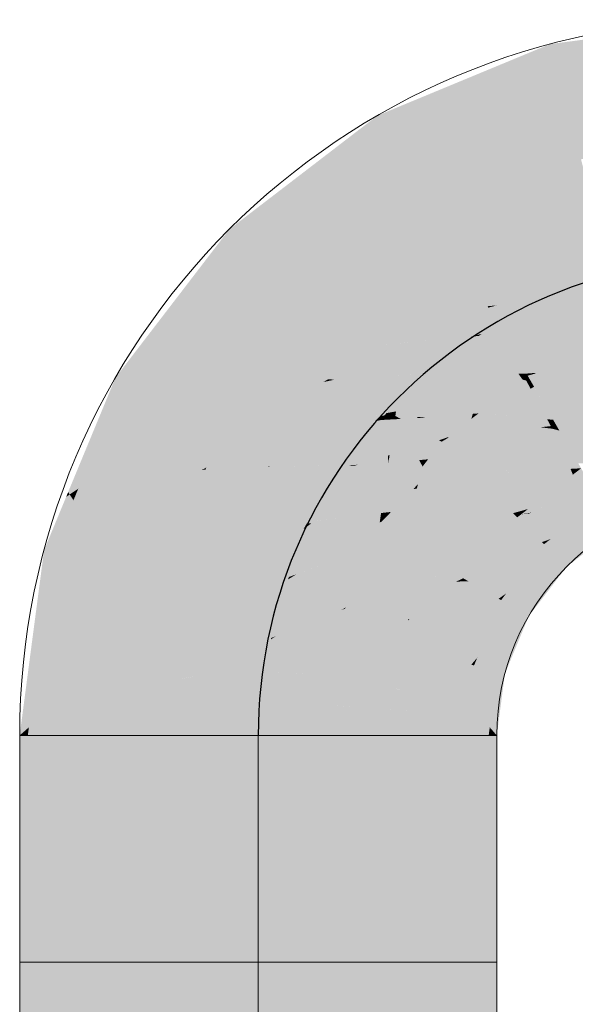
# Model space of a CAD drawing. Extents: x -299 to 601, y -39 to 381.
# Tile 70 of 252: x -201.18 to -198.85, y 153.55 to 157.68. Entities that reach past the tile are written whole.
import ezdxf
from ezdxf.lldxf.tags import DXFTag

# ---------------------------------------------------------------- set-up
doc = ezdxf.new("R2010")
doc.units = 0
doc.layers.get('0').update_dxf_attribs({"lineweight": 35})
doc.layers.add('L_Zuluft', color=6, linetype='Continuous', lineweight=5, true_color=0xff00ff)
doc.layers.add('L_Zuluft-Shading', color=6, linetype='Continuous', lineweight=5, true_color=0xff00ff)
tags = doc.linetypes.add('STRICHPUNKT2', pattern=[12.7, 6.35, -3.175, 0, -3.175]).pattern_tags.tags
tags[10:11] = [DXFTag(74, 4), DXFTag(75, 0), DXFTag(340, '0'), DXFTag(46, 0.0), DXFTag(50, 0.0), DXFTag(44, 0.0), DXFTag(45, 0.0)]
tags[8:9] = [DXFTag(74, 4), DXFTag(75, 0), DXFTag(340, '0'), DXFTag(46, 0.0), DXFTag(50, 0.0), DXFTag(44, 0.0), DXFTag(45, 0.0)]
tags[6:7] = [DXFTag(74, 4), DXFTag(75, 0), DXFTag(340, '0'), DXFTag(46, 0.0), DXFTag(50, 0.0), DXFTag(44, 0.0), DXFTag(45, 0.0)]
tags[4:5] = [DXFTag(74, 4), DXFTag(75, 0), DXFTag(340, '0'), DXFTag(46, 0.0), DXFTag(50, 0.0), DXFTag(44, 0.0), DXFTag(45, 0.0)]

# ---------------------------------------------------------------- blocks, each defined once
blk = doc.blocks.new('Shading-A06HSX9KNL', base_point=(-200.9662, 155.6857))
at = {"layer": 'L_Zuluft-Shading', "color": 214, "true_color": 0x900090}
for points in [[(-198.3278, 157.6557), (-198.9523, 157.5735), (-198.1759, 157.6416), (-198.9435, 157.5405)], [(-199.6759, 157.2738), (-199.6588, 157.2442), (-198.9523, 157.5735), (-198.9435, 157.5405)], [(-200.2972, 156.797), (-200.2731, 156.7729), (-199.6759, 157.2738), (-199.6588, 157.2442)], [(-200.7739, 156.1757), (-200.7444, 156.1586), (-200.2972, 156.797), (-200.2731, 156.7729)], [(-200.7444, 156.1586), (-200.7739, 156.1757), (-200.9662, 155.6857), (-200.9727, 155.6957)], [(-200.7444, 156.1586), (-200.9662, 155.6857), (-200.9304, 155.7098)], [(-200.9503, 155.6616), (-200.9662, 155.6857), (-201.0736, 155.4521), (-200.981, 155.6757)], [(-200.9662, 155.6857), (-200.9727, 155.6957), (-200.981, 155.6757)], [(-200.9662, 155.6857), (-200.9503, 155.6616), (-200.9304, 155.7098)], [(-200.9503, 155.6616), (-201.0736, 155.4521), (-201.0407, 155.4433)], [(-198.9071, 155.4069), (-198.883, 155.3828), (-198.6929, 155.5712), (-198.6759, 155.5417)], [(-201.0407, 155.4433), (-201.0736, 155.4521), (-201.0556, 155.3306), (-201.0948, 155.2914)], [(-199.0714, 155.1927), (-199.0419, 155.1757), (-198.9071, 155.4069), (-198.883, 155.3828)], [(-201.0948, 155.2914), (-201.1759, 154.6757), (-201.0556, 155.3306), (-201.1373, 154.7098)], [(-199.1747, 154.9433), (-199.1418, 154.9345), (-199.0714, 155.1927), (-199.0419, 155.1757)], [(-199.1747, 154.9433), (-199.2054, 154.7098), (-199.1418, 154.9345), (-199.1759, 154.6757)], [(-201.1759, 154.6757), (-201.1418, 154.6757), (-201.1373, 154.7098)], [(-199.2037, 154.7078), (-199.2054, 154.7098), (-199.2099, 154.6757)], [(-199.1759, 154.6757), (-199.2037, 154.7078), (-199.2099, 154.6757)]]:
    blk.add_solid(points, dxfattribs=at)
at = {"layer": 'L_Zuluft-Shading', "color": 214, "true_color": 0xaf00af}
for points in [[(-198.9435, 157.5405), (-198.9176, 157.4441), (-198.1759, 157.6416), (-198.1759, 157.5417)], [(-199.6588, 157.2442), (-199.6089, 157.1577), (-198.9435, 157.5405), (-198.9176, 157.4441)], [(-200.2731, 156.7729), (-200.2024, 156.7023), (-199.6588, 157.2442), (-199.6089, 157.1577)], [(-200.7444, 156.1586), (-200.6579, 156.1087), (-200.2731, 156.7729), (-200.2024, 156.7023)], [(-200.7818, 155.8097), (-200.6579, 156.1087), (-200.9304, 155.7098), (-200.7444, 156.1586)], [(-200.81, 155.7415), (-200.7818, 155.8097), (-200.9304, 155.7098)], [(-200.9304, 155.7098), (-200.9503, 155.6616), (-200.81, 155.7415), (-200.8562, 155.6299)], [(-200.9503, 155.6616), (-201.0407, 155.4433), (-200.8562, 155.6299), (-200.9442, 155.4175)], [(-198.6929, 155.5712), (-198.7792, 155.6299), (-198.95, 155.4988)], [(-198.6929, 155.5712), (-198.95, 155.4988), (-198.9071, 155.4069), (-198.9777, 155.4775)], [(-198.9777, 155.4775), (-199.1366, 155.2704), (-198.9071, 155.4069)], [(-200.9442, 155.4175), (-201.0407, 155.4433), (-200.9496, 155.3763), (-201.0556, 155.3306)], [(-199.1366, 155.2704), (-199.1579, 155.2427), (-198.9071, 155.4069), (-199.0714, 155.1927)], [(-201.0556, 155.3306), (-201.1373, 154.7098), (-200.9496, 155.3763), (-201.0332, 154.7415)], [(-199.1579, 155.2427), (-199.2578, 155.0015), (-199.0714, 155.1927)], [(-199.0714, 155.1927), (-199.1864, 155.0748), (-199.1747, 154.9433), (-199.2712, 154.9692)], [(-199.1864, 155.0748), (-199.2578, 155.0015), (-199.2712, 154.9692)], [(-199.1747, 154.9433), (-199.2712, 154.9692), (-199.2899, 154.7378), (-199.3012, 154.7415)], [(-199.1747, 154.9433), (-199.2899, 154.7378), (-199.2054, 154.7098)], [(-201.1373, 154.7098), (-201.1418, 154.6757), (-201.0332, 154.7415), (-201.0419, 154.6757)], [(-199.2919, 154.7384), (-199.3012, 154.7415), (-199.3098, 154.6757)], [(-199.2054, 154.7098), (-199.2919, 154.7384), (-199.2099, 154.6757), (-199.3098, 154.6757)]]:
    blk.add_solid(points, dxfattribs=at)
at = {"layer": 'L_Zuluft-Shading', "color": 212, "true_color": 0xcc00cc}
for points in [[(-198.9176, 157.4441), (-198.8765, 157.2905), (-198.1759, 157.5417), (-198.1759, 157.3828)], [(-199.6089, 157.1577), (-199.5294, 157.0201), (-198.9176, 157.4441), (-198.8765, 157.2905)], [(-200.2024, 156.7023), (-200.0901, 156.5899), (-199.6089, 157.1577), (-199.5294, 157.0201)], [(-200.6579, 156.1087), (-200.5203, 156.0292), (-200.2024, 156.7023), (-200.0901, 156.5899)], [(-200.7818, 155.8097), (-200.5454, 155.9686), (-200.6579, 156.1087), (-200.5203, 156.0292)], [(-200.7818, 155.8097), (-200.5757, 155.8954), (-200.5454, 155.9686)], [(-200.6282, 155.7688), (-200.5757, 155.8954), (-200.81, 155.7415), (-200.7818, 155.8097)], [(-198.8032, 155.7622), (-198.8223, 155.7954), (-198.8569, 155.7688)], [(-200.81, 155.7415), (-200.8562, 155.6299), (-200.6282, 155.7688), (-200.697, 155.6026)], [(-198.7488, 155.6681), (-198.8032, 155.7622), (-198.998, 155.6605), (-198.8569, 155.7688)], [(-200.697, 155.6026), (-200.8562, 155.6299), (-200.8742, 155.3987), (-200.9442, 155.4175)], [(-198.7792, 155.6299), (-199.0735, 155.6026), (-198.9862, 155.486), (-199.0901, 155.5899)], [(-198.9518, 155.6349), (-199.0446, 155.6248), (-199.0276, 155.6103), (-199.0735, 155.6026)], [(-198.998, 155.6605), (-199.0446, 155.6248), (-198.7488, 155.6681), (-198.7428, 155.6577)], [(-198.7792, 155.6299), (-198.7428, 155.6577), (-199.0422, 155.6055), (-199.0276, 155.6103)], [(-198.7428, 155.6577), (-198.9518, 155.6349), (-199.0276, 155.6103)], [(-198.7792, 155.6299), (-198.9862, 155.486), (-198.95, 155.4988)], [(-200.697, 155.6026), (-200.8742, 155.3987), (-200.7696, 155.4273)], [(-199.0901, 155.5899), (-199.2249, 155.4142), (-198.9862, 155.486)], [(-199.0276, 155.6103), (-199.0735, 155.6026), (-199.0422, 155.6055)], [(-199.1683, 155.2487), (-198.9777, 155.4775), (-199.2955, 155.3221), (-199.2606, 155.3676)], [(-198.9777, 155.4775), (-199.2249, 155.4142), (-199.2606, 155.3676)], [(-199.2249, 155.4142), (-198.9777, 155.4775), (-198.9862, 155.486)], [(-198.9777, 155.4775), (-199.1683, 155.2487), (-199.1366, 155.2704)], [(-198.9862, 155.486), (-198.9777, 155.4775), (-198.95, 155.4988)], [(-200.8742, 155.3987), (-200.7907, 155.3763), (-200.7696, 155.4273)], [(-200.7907, 155.3763), (-200.8742, 155.3987), (-201.0332, 154.7415), (-200.9496, 155.3763)], [(-200.8742, 155.3987), (-200.9442, 155.4175), (-200.9496, 155.3763)], [(-201.0194, 154.7438), (-200.7907, 155.3763), (-201.0332, 154.7415)], [(-201.0194, 154.7438), (-200.9723, 154.7675), (-200.7907, 155.3763), (-200.8568, 154.8741)], [(-199.196, 155.2647), (-199.2955, 155.3221), (-199.2631, 155.19), (-199.3803, 155.1175)], [(-199.1683, 155.2487), (-199.196, 155.2647), (-199.2631, 155.19)], [(-199.1683, 155.2487), (-199.1579, 155.2427), (-199.1366, 155.2704)], [(-199.4247, 155.0103), (-199.2828, 154.9723), (-199.3274, 155.1185), (-199.1579, 155.2427)], [(-199.3274, 155.1185), (-199.1579, 155.2427), (-199.275, 155.1768)], [(-199.1579, 155.2427), (-199.2828, 154.9723), (-199.2578, 155.0015)], [(-199.1683, 155.2487), (-199.2631, 155.19), (-199.1579, 155.2427), (-199.275, 155.1768)], [(-199.4027, 155.0633), (-199.3274, 155.1185), (-199.3803, 155.1175), (-199.275, 155.1768)], [(-199.2631, 155.19), (-199.3803, 155.1175), (-199.275, 155.1768)], [(-199.4247, 155.0103), (-199.3274, 155.1185), (-199.4027, 155.0633)], [(-199.2828, 154.9723), (-199.4247, 155.0103), (-199.4329, 154.8127), (-199.4494, 154.8223)], [(-199.3144, 154.7438), (-199.2712, 154.9692), (-199.4329, 154.8127), (-199.2828, 154.9723)], [(-199.2712, 154.9692), (-199.3144, 154.7438), (-199.3012, 154.7415)], [(-199.2828, 154.9723), (-199.2712, 154.9692), (-199.2578, 155.0015)], [(-200.9723, 154.7675), (-200.8637, 154.8223), (-200.8568, 154.8741)], [(-200.8707, 154.7688), (-200.8637, 154.8223), (-201.0194, 154.7438)], [(-199.4494, 154.8223), (-199.4565, 154.7688), (-199.3144, 154.7438)], [(-201.0332, 154.7415), (-201.0419, 154.6757), (-200.8707, 154.7688), (-200.883, 154.6757)], [(-199.4399, 154.7659), (-199.4565, 154.7688), (-199.4688, 154.6757)], [(-199.3012, 154.7415), (-199.4399, 154.7659), (-199.3098, 154.6757), (-199.4688, 154.6757)]]:
    blk.add_solid(points, dxfattribs=at)
at = {"layer": 'L_Zuluft-Shading', "color": 212, "true_color": 0xe400e4}
for points in [[(-198.8765, 157.2905), (-198.8229, 157.0905), (-198.1759, 157.3828), (-198.1759, 157.1757)], [(-199.5294, 157.0201), (-199.4259, 156.8407), (-198.8765, 157.2905), (-198.8229, 157.0905)], [(-200.0901, 156.5899), (-199.9436, 156.4435), (-199.5294, 157.0201), (-199.4259, 156.8407)], [(-200.2563, 156.1226), (-200.0901, 156.5899), (-200.4853, 156.009), (-200.5203, 156.0292)], [(-200.1491, 156.1757), (-199.9436, 156.4435), (-200.2563, 156.1226), (-200.0901, 156.5899)], [(-200.2144, 156.0905), (-200.1491, 156.1757), (-200.2751, 156.0695), (-200.2563, 156.1226)], [(-200.472, 156.0014), (-200.2751, 156.0695), (-200.4853, 156.009), (-200.2563, 156.1226)], [(-200.2751, 156.0695), (-200.3136, 155.9613), (-200.2144, 156.0905)], [(-198.5775, 155.9387), (-198.5694, 156.0518), (-198.8655, 155.9997), (-198.6463, 156.0905)], [(-200.3136, 155.9613), (-200.2751, 156.0695), (-200.3786, 155.9474), (-200.472, 156.0014)], [(-200.5757, 155.8954), (-200.3786, 155.9474), (-200.5454, 155.9686), (-200.472, 156.0014)], [(-200.5454, 155.9686), (-200.4853, 156.009), (-200.5203, 156.0292)], [(-200.5454, 155.9686), (-200.472, 156.0014), (-200.4853, 156.009)], [(-198.9259, 155.9747), (-198.5807, 155.8954), (-198.8655, 155.9997), (-198.5775, 155.9387)], [(-200.3786, 155.9474), (-200.3409, 155.9257), (-200.3136, 155.9613)], [(-198.9434, 155.9613), (-199.1023, 155.8393), (-198.9323, 155.9584), (-198.9836, 155.8292)], [(-198.8774, 155.8201), (-198.9323, 155.9584), (-198.9836, 155.8292)], [(-198.9323, 155.9584), (-198.9259, 155.9747), (-198.9434, 155.9613)], [(-198.9136, 155.9535), (-198.9259, 155.9747), (-198.9323, 155.9584)], [(-198.9323, 155.9584), (-198.8774, 155.8201), (-198.9136, 155.9535), (-198.8345, 155.8165)], [(-198.5807, 155.8954), (-198.9259, 155.9747), (-198.9136, 155.9535)], [(-200.5757, 155.8954), (-200.3409, 155.9257), (-200.3786, 155.9474)], [(-200.5757, 155.8954), (-200.4032, 155.7932), (-200.3409, 155.9257), (-200.3936, 155.7986)], [(-198.5807, 155.8954), (-198.9136, 155.9535), (-198.7693, 155.8173), (-198.8345, 155.8165)], [(-200.6282, 155.7688), (-200.412, 155.7884), (-200.5757, 155.8954), (-200.4032, 155.7932)], [(-198.995, 155.8302), (-199.1023, 155.8393), (-199.1092, 155.7858), (-199.167, 155.7897)], [(-200.412, 155.7884), (-200.3972, 155.7897), (-200.4032, 155.7932)], [(-200.4032, 155.7932), (-200.3972, 155.7897), (-200.3936, 155.7986)], [(-199.0622, 155.7826), (-198.9836, 155.8292), (-199.1092, 155.7858), (-198.995, 155.8302)], [(-198.9836, 155.8292), (-199.0622, 155.7826), (-199.0008, 155.7859)], [(-199.0008, 155.7859), (-199.0036, 155.7787), (-198.8666, 155.793), (-198.8569, 155.7688)], [(-198.9836, 155.8292), (-199.0008, 155.7859), (-198.8774, 155.8201), (-198.8666, 155.793)], [(-198.8345, 155.8165), (-198.8774, 155.8201), (-198.8223, 155.7954), (-198.8666, 155.793)], [(-198.8666, 155.793), (-198.8569, 155.7688), (-198.8223, 155.7954)], [(-200.3972, 155.7897), (-200.6282, 155.7688), (-200.6244, 155.5955), (-200.697, 155.6026)], [(-200.3972, 155.7897), (-200.6244, 155.5955), (-200.4502, 155.6618)], [(-199.0622, 155.7826), (-199.1261, 155.7792), (-199.0036, 155.7787), (-199.2365, 155.7363)], [(-199.1261, 155.7792), (-199.1847, 155.7761), (-199.2365, 155.7363)], [(-199.2365, 155.7363), (-199.1318, 155.6504), (-199.0036, 155.7787), (-199.0522, 155.6564)], [(-199.167, 155.7897), (-199.1847, 155.7761), (-199.0622, 155.7826)], [(-199.0622, 155.7826), (-199.0036, 155.7787), (-199.0008, 155.7859)], [(-198.8569, 155.7688), (-199.0036, 155.7787), (-198.998, 155.6605), (-199.0522, 155.6564)], [(-199.1492, 155.6491), (-199.2365, 155.7363), (-199.3102, 155.6404)], [(-199.1318, 155.6504), (-199.2365, 155.7363), (-199.1492, 155.6491)], [(-200.6244, 155.5955), (-200.4834, 155.5817), (-200.4502, 155.6618)], [(-199.3552, 155.5817), (-199.1492, 155.6491), (-199.3102, 155.6404)], [(-199.3552, 155.5817), (-199.1717, 155.5956), (-199.1492, 155.6491), (-199.1073, 155.6071)], [(-199.1492, 155.6491), (-199.1073, 155.6071), (-199.1318, 155.6504), (-199.0863, 155.6131)], [(-199.0522, 155.6564), (-199.1318, 155.6504), (-199.0672, 155.6184), (-199.0863, 155.6131)], [(-198.998, 155.6605), (-199.0522, 155.6564), (-199.0446, 155.6248), (-199.0672, 155.6184)], [(-200.4834, 155.5817), (-200.697, 155.6026), (-200.5254, 155.4804), (-200.7696, 155.4273)], [(-199.3719, 155.5599), (-199.3707, 155.4985), (-199.2277, 155.5856), (-199.0901, 155.5899)], [(-199.3707, 155.4985), (-199.368, 155.364), (-199.0901, 155.5899)], [(-199.0901, 155.5899), (-199.368, 155.364), (-199.2249, 155.4142)], [(-199.1717, 155.5956), (-199.3552, 155.5817), (-199.2277, 155.5856)], [(-199.1012, 155.601), (-199.1717, 155.5956), (-199.0901, 155.5899), (-199.2277, 155.5856)], [(-199.1717, 155.5956), (-199.1012, 155.601), (-199.1073, 155.6071)], [(-199.1073, 155.6071), (-199.1012, 155.601), (-199.0863, 155.6131), (-199.0735, 155.6026)], [(-199.1012, 155.601), (-199.0901, 155.5899), (-199.0735, 155.6026)], [(-199.0863, 155.6131), (-199.0735, 155.6026), (-199.0672, 155.6184)], [(-199.0672, 155.6184), (-199.0735, 155.6026), (-199.0446, 155.6248)], [(-199.3707, 155.4985), (-199.3719, 155.5599), (-199.4351, 155.4775)], [(-199.2277, 155.5856), (-199.3552, 155.5817), (-199.3719, 155.5599)], [(-200.7696, 155.4273), (-200.7907, 155.3763), (-200.5254, 155.4804), (-200.5907, 155.3227)], [(-199.4749, 155.4257), (-199.368, 155.364), (-199.3793, 155.4957), (-199.3707, 155.4985)], [(-199.4351, 155.4775), (-199.4749, 155.4257), (-199.3793, 155.4957)], [(-199.4749, 155.4257), (-199.5212, 155.3139), (-199.368, 155.364)], [(-199.2249, 155.4142), (-199.368, 155.364), (-199.2606, 155.3676), (-199.3167, 155.3343)], [(-200.6279, 155.0396), (-200.5907, 155.3227), (-200.8568, 154.8741), (-200.7907, 155.3763)], [(-199.3893, 155.357), (-199.5212, 155.3139), (-199.421, 155.3176)], [(-199.3167, 155.3343), (-199.368, 155.364), (-199.421, 155.3176), (-199.3893, 155.357)], [(-199.3167, 155.3343), (-199.2955, 155.3221), (-199.2606, 155.3676)], [(-199.56, 155.2202), (-199.4625, 155.2659), (-199.5212, 155.3139), (-199.421, 155.3176)], [(-199.3466, 155.3203), (-199.5439, 155.1645), (-199.2955, 155.3221), (-199.543, 155.1612)], [(-199.5439, 155.1645), (-199.3466, 155.3203), (-199.4625, 155.2659)], [(-199.543, 155.1612), (-199.5055, 155.032), (-199.2955, 155.3221)], [(-199.2955, 155.3221), (-199.5055, 155.032), (-199.3803, 155.1175)], [(-199.4625, 155.2659), (-199.3466, 155.3203), (-199.421, 155.3176)], [(-199.3167, 155.3343), (-199.421, 155.3176), (-199.3466, 155.3203)], [(-199.3466, 155.3203), (-199.2955, 155.3221), (-199.3167, 155.3343)], [(-199.56, 155.2202), (-199.5439, 155.1645), (-199.4625, 155.2659)], [(-199.6247, 155.0639), (-199.5439, 155.1645), (-199.56, 155.2202)], [(-199.5506, 155.1563), (-199.6247, 155.0639), (-199.543, 155.1612), (-199.5055, 155.032)], [(-199.5439, 155.1645), (-199.5506, 155.1563), (-199.543, 155.1612)], [(-199.3803, 155.1175), (-199.5055, 155.032), (-199.4027, 155.0633), (-199.4483, 155.0166)], [(-199.5055, 155.032), (-199.6247, 155.0639), (-199.6405, 154.944)], [(-199.4483, 155.0166), (-199.4247, 155.0103), (-199.4027, 155.0633)], [(-200.6479, 154.8881), (-200.6279, 155.0396), (-200.8637, 154.8223), (-200.8568, 154.8741)], [(-199.6405, 154.944), (-199.5801, 154.9055), (-199.5055, 155.032), (-199.4483, 155.0166)], [(-199.5801, 154.9055), (-199.4494, 154.8223), (-199.4483, 155.0166), (-199.4247, 155.0103)], [(-199.6479, 154.8881), (-199.614, 154.8769), (-199.6405, 154.944), (-199.5801, 154.9055)], [(-200.8637, 154.8223), (-200.8707, 154.7688), (-200.6479, 154.8881), (-200.6608, 154.7897)], [(-199.6479, 154.8881), (-199.6608, 154.7897), (-199.4494, 154.8223), (-199.4565, 154.7688)], [(-199.614, 154.8769), (-199.4494, 154.8223), (-199.5801, 154.9055)], [(-200.8707, 154.7688), (-200.883, 154.6757), (-200.6608, 154.7897), (-200.6759, 154.6757)], [(-199.6437, 154.7879), (-199.6608, 154.7897), (-199.6759, 154.6757)], [(-199.4565, 154.7688), (-199.6437, 154.7879), (-199.4688, 154.6757), (-199.6759, 154.6757)]]:
    blk.add_solid(points, dxfattribs=at)
at = {"layer": 'L_Zuluft-Shading', "color": 6, "true_color": 0xf500f5}
for points in [[(-199.4259, 156.8407), (-199.3053, 156.6319), (-198.8229, 157.0905), (-198.7605, 156.8575)], [(-199.6866, 156.3824), (-199.4259, 156.8407), (-199.8327, 156.3325), (-199.9436, 156.4435)], [(-199.3053, 156.6319), (-199.4259, 156.8407), (-199.5855, 156.4169), (-199.6866, 156.3824)], [(-200.1491, 156.1757), (-199.8327, 156.3325), (-199.9436, 156.4435)], [(-199.6866, 156.3824), (-199.7301, 156.3059), (-199.5855, 156.4169)], [(-199.7301, 156.3059), (-199.6866, 156.3824), (-199.7918, 156.2916), (-199.8327, 156.3325)], [(-200.1491, 156.1757), (-199.7918, 156.2916), (-199.8327, 156.3325)], [(-200.1491, 156.1757), (-199.7731, 156.2729), (-199.7918, 156.2916)], [(-199.7918, 156.2916), (-199.7731, 156.2729), (-199.7301, 156.3059)], [(-198.6429, 156.1367), (-198.634, 156.2567), (-199.0193, 156.1948), (-198.7512, 156.3059)], [(-200.1491, 156.1757), (-199.8836, 156.168), (-199.7731, 156.2729), (-199.8297, 156.1991)], [(-199.8542, 156.1672), (-200.2144, 156.0905), (-200.1453, 155.9822), (-200.3136, 155.9613)], [(-200.2144, 156.0905), (-199.903, 156.1568), (-200.1491, 156.1757), (-199.8836, 156.168)], [(-199.8542, 156.1672), (-200.1453, 155.9822), (-199.9244, 156.0757)], [(-199.903, 156.1568), (-199.8542, 156.1672), (-199.8836, 156.168)], [(-199.8836, 156.168), (-199.8542, 156.1672), (-199.8297, 156.1991)], [(-199.0527, 156.1632), (-199.0678, 156.1672), (-199.2133, 156.0221), (-199.2526, 156.0254)], [(-199.0527, 156.1632), (-199.0464, 156.1836), (-199.0678, 156.1672)], [(-199.0315, 156.1577), (-199.0464, 156.1836), (-199.0527, 156.1632)], [(-199.0193, 156.1948), (-199.0464, 156.1836), (-199.011, 156.1936)], [(-199.0464, 156.1836), (-198.6463, 156.0905), (-199.011, 156.1936), (-198.6429, 156.1367)], [(-198.6463, 156.0905), (-199.0464, 156.1836), (-199.0315, 156.1577)], [(-199.0527, 156.1632), (-199.2133, 156.0221), (-199.0698, 156.1074)], [(-199.0988, 156.0123), (-198.9648, 156.0009), (-199.0698, 156.1074), (-199.034, 156.1287)], [(-199.034, 156.1287), (-199.0527, 156.1632), (-199.0698, 156.1074)], [(-199.0315, 156.1577), (-199.0527, 156.1632), (-199.0197, 156.1372), (-199.034, 156.1287)], [(-199.034, 156.1287), (-198.9648, 156.0009), (-199.0197, 156.1372), (-198.9397, 155.9988)], [(-198.6463, 156.0905), (-199.0315, 156.1577), (-198.8655, 155.9997), (-198.9397, 155.9988)], [(-199.2133, 156.0221), (-199.0988, 156.0123), (-199.0698, 156.1074)], [(-200.1453, 155.9822), (-199.9805, 156.0027), (-199.9244, 156.0757)], [(-199.9805, 156.0027), (-200.3136, 155.9613), (-200.2292, 155.8612), (-200.3409, 155.9257)], [(-199.9805, 156.0027), (-200.2292, 155.8612), (-200.0428, 155.9214)], [(-199.2823, 156.0027), (-199.3837, 155.9248), (-199.1083, 155.9814), (-199.2978, 155.9342)], [(-199.2526, 156.0254), (-199.2823, 156.0027), (-199.0988, 156.0123), (-199.1083, 155.9814)], [(-199.0988, 156.0123), (-199.1083, 155.9814), (-198.9493, 155.9722), (-198.9933, 155.9674)], [(-199.0988, 156.0123), (-198.9493, 155.9722), (-198.9648, 156.0009)], [(-198.9397, 155.9988), (-198.9648, 156.0009), (-198.9259, 155.9747), (-198.9493, 155.9722)], [(-198.9397, 155.9988), (-198.9259, 155.9747), (-198.8655, 155.9997)], [(-199.1083, 155.9814), (-199.2978, 155.9342), (-199.1167, 155.9539)], [(-198.9933, 155.9674), (-199.1083, 155.9814), (-199.1167, 155.9539)], [(-199.1023, 155.8393), (-198.9434, 155.9613), (-199.1167, 155.9539), (-198.9933, 155.9674)], [(-198.9933, 155.9674), (-198.9434, 155.9613), (-198.9493, 155.9722)], [(-198.9493, 155.9722), (-198.9434, 155.9613), (-198.9259, 155.9747)], [(-200.2292, 155.8612), (-200.3409, 155.9257), (-200.3936, 155.7986)], [(-200.2292, 155.8612), (-200.132, 155.8051), (-200.0428, 155.9214)], [(-199.2978, 155.9342), (-199.4071, 155.9069), (-199.1523, 155.8378), (-199.2588, 155.8345)], [(-199.2978, 155.9342), (-199.3754, 155.9257), (-199.4071, 155.9069)], [(-199.3754, 155.9257), (-199.3837, 155.9248), (-199.4071, 155.9069)], [(-199.2978, 155.9342), (-199.1523, 155.8378), (-199.1167, 155.9539)], [(-199.1023, 155.8393), (-199.1167, 155.9539), (-199.1523, 155.8378)], [(-199.3325, 155.8323), (-199.4071, 155.9069), (-199.4637, 155.8331)], [(-199.2588, 155.8345), (-199.4071, 155.9069), (-199.3325, 155.8323)], [(-200.133, 155.8029), (-200.132, 155.8051), (-200.3936, 155.7986), (-200.2292, 155.8612)], [(-199.2943, 155.7942), (-199.167, 155.7897), (-199.3325, 155.8323), (-199.2588, 155.8345)], [(-199.2588, 155.8345), (-199.167, 155.7897), (-199.1523, 155.8378)], [(-199.1523, 155.8378), (-199.167, 155.7897), (-199.1023, 155.8393)], [(-200.133, 155.8029), (-200.3972, 155.7897), (-200.1583, 155.7417), (-200.4502, 155.6618)], [(-200.133, 155.8029), (-200.3936, 155.7986), (-200.3972, 155.7897)], [(-199.5652, 155.7008), (-199.5264, 155.7077), (-199.4869, 155.8029), (-199.5066, 155.728)], [(-199.2943, 155.7942), (-199.4359, 155.8006), (-199.5112, 155.7104), (-199.5066, 155.728)], [(-199.2943, 155.7942), (-199.5112, 155.7104), (-199.2562, 155.756)], [(-199.4359, 155.8006), (-199.4869, 155.8029), (-199.5066, 155.728)], [(-199.4869, 155.8029), (-199.2943, 155.7942), (-199.4637, 155.8331), (-199.3325, 155.8323)], [(-199.167, 155.7897), (-199.2943, 155.7942), (-199.1847, 155.7761), (-199.2562, 155.756)], [(-199.5112, 155.7104), (-199.535, 155.6199), (-199.2562, 155.756), (-199.2365, 155.7363)], [(-199.2562, 155.756), (-199.2365, 155.7363), (-199.1847, 155.7761)], [(-200.4502, 155.6618), (-200.4834, 155.5817), (-200.1583, 155.7417), (-200.23, 155.5685)], [(-199.6195, 155.6122), (-199.535, 155.6199), (-199.5264, 155.7077), (-199.5112, 155.7104)], [(-199.3102, 155.6404), (-199.2365, 155.7363), (-199.535, 155.6199)], [(-199.5264, 155.7077), (-199.5112, 155.7104), (-199.5066, 155.728)], [(-199.5652, 155.7008), (-199.6342, 155.6109), (-199.5264, 155.7077), (-199.6195, 155.6122)], [(-199.3552, 155.5817), (-199.3102, 155.6404), (-199.6667, 155.5685), (-199.535, 155.6199)], [(-199.6342, 155.6109), (-199.6667, 155.5685), (-199.6195, 155.6122), (-199.6592, 155.5714)], [(-199.6592, 155.5714), (-199.535, 155.6199), (-199.6195, 155.6122)], [(-200.23, 155.5685), (-200.4834, 155.5817), (-200.2459, 155.5303), (-200.5254, 155.4804)], [(-199.5924, 155.4935), (-199.6838, 155.5463), (-199.7193, 155.4604)], [(-199.3552, 155.5817), (-199.6667, 155.5685), (-199.5924, 155.4935), (-199.6838, 155.5463)], [(-199.3552, 155.5817), (-199.5924, 155.4935), (-199.3719, 155.5599)], [(-199.3719, 155.5599), (-199.5924, 155.4935), (-199.4351, 155.4775), (-199.4989, 155.4396)], [(-200.5254, 155.4804), (-200.5907, 155.3227), (-200.2459, 155.5303), (-200.3577, 155.2603)], [(-199.7832, 155.3062), (-199.7475, 155.323), (-199.7193, 155.4604), (-199.6621, 155.4753)], [(-199.7475, 155.323), (-199.4989, 155.4396), (-199.6621, 155.4753), (-199.5924, 155.4935)], [(-199.4989, 155.4396), (-199.4749, 155.4257), (-199.4351, 155.4775)], [(-199.5212, 155.3139), (-199.4749, 155.4257), (-199.8127, 155.2066), (-199.8094, 155.2124)], [(-199.8094, 155.2124), (-199.4749, 155.4257), (-199.7475, 155.323), (-199.4989, 155.4396)], [(-200.3667, 155.1922), (-200.3577, 155.2603), (-200.6279, 155.0396), (-200.5907, 155.3227)], [(-199.7558, 155.099), (-199.5212, 155.3139), (-199.8577, 155.1263), (-199.8127, 155.2066)], [(-199.7832, 155.3062), (-199.8266, 155.2015), (-199.7475, 155.323), (-199.8094, 155.2124)], [(-199.5212, 155.3139), (-199.7558, 155.099), (-199.56, 155.2202)], [(-199.7558, 155.099), (-199.6247, 155.0639), (-199.56, 155.2202)], [(-200.6479, 154.8881), (-200.3965, 154.9655), (-200.6279, 155.0396), (-200.3667, 155.1922)], [(-199.8127, 155.2066), (-199.8266, 155.2015), (-199.8577, 155.1263)], [(-199.8094, 155.2124), (-199.8266, 155.2015), (-199.8127, 155.2066)], [(-199.8836, 154.9295), (-199.7558, 155.099), (-199.8698, 155.0341)], [(-199.8836, 154.9295), (-199.6405, 154.944), (-199.7558, 155.099), (-199.6247, 155.0639)], [(-199.7558, 155.099), (-199.8577, 155.1263), (-199.8698, 155.0341)], [(-200.6479, 154.8881), (-200.6608, 154.7897), (-200.4013, 154.9295), (-200.4179, 154.8029)], [(-200.3965, 154.9655), (-200.6479, 154.8881), (-200.5131, 154.9108)], [(-200.4013, 154.9295), (-200.3965, 154.9655), (-200.5131, 154.9108)], [(-199.8836, 154.9295), (-199.9003, 154.8029), (-199.6479, 154.8881), (-199.6608, 154.7897)], [(-199.6405, 154.944), (-199.8836, 154.9295), (-199.7054, 154.8982)], [(-199.6479, 154.8881), (-199.6405, 154.944), (-199.7054, 154.8982)], [(-200.6608, 154.7897), (-200.6759, 154.6757), (-200.4179, 154.8029), (-200.4347, 154.6757)], [(-199.8926, 154.8024), (-199.9003, 154.8029), (-199.917, 154.6757)], [(-199.6608, 154.7897), (-199.8926, 154.8024), (-199.6759, 154.6757), (-199.917, 154.6757)]]:
    blk.add_solid(points, dxfattribs=at)
at = {"layer": 'L_Zuluft-Shading', "color": 6, "true_color": 0xfd00fd}
for points in [[(-198.8995, 156.6017), (-198.7605, 156.8575), (-199.2477, 156.5321), (-199.3053, 156.6319)], [(-198.7025, 156.641), (-198.7605, 156.8575), (-198.8995, 156.6017)], [(-199.5855, 156.4169), (-199.3515, 156.4967), (-199.3053, 156.6319)], [(-199.2477, 156.5321), (-199.3053, 156.6319), (-199.3515, 156.4967)], [(-198.6935, 156.6075), (-198.7025, 156.641), (-198.9309, 156.5439), (-198.8995, 156.6017)], [(-199.2144, 156.4746), (-198.8995, 156.6017), (-199.2477, 156.5321)], [(-199.2144, 156.4746), (-199.1761, 156.4782), (-198.8995, 156.6017), (-198.9309, 156.5439)], [(-198.9552, 156.4991), (-198.6935, 156.6075), (-198.9309, 156.5439)], [(-198.722, 156.4585), (-198.6935, 156.6075), (-198.9552, 156.4991)], [(-199.1761, 156.4782), (-198.9552, 156.4991), (-198.9309, 156.5439)], [(-199.5855, 156.4169), (-199.3672, 156.4508), (-199.3515, 156.4967)], [(-199.3672, 156.4508), (-199.2144, 156.4746), (-199.3515, 156.4967), (-199.2477, 156.5321)], [(-198.9552, 156.4991), (-199.1761, 156.4782), (-199.1759, 156.4077), (-199.2111, 156.4688)], [(-199.1759, 156.4077), (-198.722, 156.4585), (-198.9552, 156.4991)], [(-199.2144, 156.4746), (-199.3672, 156.4508), (-199.2111, 156.4688), (-199.2943, 156.4344)], [(-199.2943, 156.4344), (-199.1759, 156.4077), (-199.2111, 156.4688)], [(-199.1761, 156.4782), (-199.2144, 156.4746), (-199.2111, 156.4688)], [(-199.1759, 156.4077), (-198.9494, 156.3534), (-198.722, 156.4585), (-198.7416, 156.3561)], [(-199.5855, 156.4169), (-199.7301, 156.3059), (-199.3858, 156.3965), (-199.5684, 156.3209)], [(-199.5855, 156.4169), (-199.3858, 156.3965), (-199.3672, 156.4508)], [(-199.3672, 156.4508), (-199.3858, 156.3965), (-199.3307, 156.4193)], [(-199.3858, 156.3965), (-199.2559, 156.3548), (-199.3307, 156.4193)], [(-199.2943, 156.4344), (-199.3672, 156.4508), (-199.3307, 156.4193)], [(-199.1759, 156.4077), (-199.2943, 156.4344), (-199.2559, 156.3548), (-199.3307, 156.4193)], [(-199.5684, 156.3209), (-199.4065, 156.3358), (-199.3858, 156.3965)], [(-199.3858, 156.3965), (-199.4065, 156.3358), (-199.2559, 156.3548), (-199.2856, 156.3471)], [(-199.1759, 156.4077), (-199.2559, 156.3548), (-199.2392, 156.3591)], [(-199.1897, 156.3549), (-199.1759, 156.4077), (-199.2392, 156.3591)], [(-199.1431, 156.351), (-199.1759, 156.4077), (-199.1897, 156.3549)], [(-198.9494, 156.3534), (-199.1759, 156.4077), (-199.1431, 156.351)], [(-199.7731, 156.2729), (-199.6696, 156.247), (-199.4065, 156.3358), (-199.4142, 156.3136)], [(-199.7731, 156.2729), (-199.4065, 156.3358), (-199.7301, 156.3059)], [(-199.2507, 156.3503), (-199.4553, 156.1933), (-199.2339, 156.1868), (-199.3195, 156.1842)], [(-199.4553, 156.1933), (-199.2507, 156.3503), (-199.4327, 156.2595), (-199.2801, 156.3476)], [(-199.2801, 156.3476), (-199.2856, 156.3471), (-199.4327, 156.2595), (-199.4142, 156.3136)], [(-199.2856, 156.3471), (-199.4065, 156.3358), (-199.4142, 156.3136)], [(-199.2856, 156.3471), (-199.2507, 156.3503), (-199.2559, 156.3548)], [(-199.2559, 156.3548), (-199.2507, 156.3503), (-199.2392, 156.3591)], [(-199.2507, 156.3503), (-199.1928, 156.3432), (-199.2392, 156.3591), (-199.1897, 156.3549)], [(-199.2507, 156.3503), (-199.2339, 156.1868), (-199.1928, 156.3432)], [(-199.085, 156.1913), (-199.1928, 156.3432), (-199.2339, 156.1868)], [(-199.1928, 156.3432), (-199.1345, 156.3361), (-199.1897, 156.3549), (-199.1431, 156.351)], [(-199.1928, 156.3432), (-199.085, 156.1913), (-199.1345, 156.3361), (-199.0515, 156.1923)], [(-199.1345, 156.3361), (-198.7512, 156.3059), (-199.1431, 156.351), (-198.9494, 156.3534)], [(-198.7512, 156.3059), (-199.1345, 156.3361), (-199.0193, 156.1948), (-199.0515, 156.1923)], [(-198.9494, 156.3534), (-198.7512, 156.3059), (-198.7416, 156.3561)], [(-199.4142, 156.3136), (-199.6696, 156.247), (-199.4327, 156.2595), (-199.5194, 156.2094)], [(-199.7772, 156.2161), (-199.7731, 156.2729), (-199.8297, 156.1991)], [(-199.7311, 156.231), (-199.7731, 156.2729), (-199.7772, 156.2161)], [(-199.6696, 156.247), (-199.7731, 156.2729), (-199.7311, 156.231)], [(-199.7311, 156.231), (-199.5194, 156.2094), (-199.6696, 156.247)], [(-199.5194, 156.2094), (-199.4553, 156.1933), (-199.4327, 156.2595)], [(-199.8542, 156.1672), (-199.7803, 156.1728), (-199.8297, 156.1991), (-199.7772, 156.2161)], [(-199.7803, 156.1728), (-199.6806, 156.1804), (-199.7772, 156.2161), (-199.7311, 156.231)], [(-199.7311, 156.231), (-199.6806, 156.1804), (-199.5194, 156.2094), (-199.5574, 156.1875)], [(-199.5574, 156.1875), (-199.4553, 156.1933), (-199.5194, 156.2094)], [(-199.8542, 156.1672), (-199.9244, 156.0757), (-199.7803, 156.1728), (-199.7849, 156.1096)], [(-199.7362, 156.1215), (-199.7803, 156.1728), (-199.7849, 156.1096)], [(-199.7803, 156.1728), (-199.7362, 156.1215), (-199.6806, 156.1804), (-199.6441, 156.1439)], [(-199.4553, 156.1933), (-199.6806, 156.1804), (-199.4733, 156.1795), (-199.6441, 156.1439)], [(-199.6441, 156.1439), (-199.5901, 156.0899), (-199.4733, 156.1795)], [(-199.4733, 156.1795), (-199.5901, 156.0899), (-199.3195, 156.1842), (-199.2361, 156.1785)], [(-199.2361, 156.1785), (-199.5901, 156.0899), (-199.2498, 156.1263), (-199.4849, 156.0601)], [(-199.4553, 156.1933), (-199.4733, 156.1795), (-199.3195, 156.1842)], [(-199.3195, 156.1842), (-199.2361, 156.1785), (-199.2339, 156.1868)], [(-199.2526, 156.0254), (-199.0678, 156.1672), (-199.2498, 156.1263), (-199.0976, 156.1692)], [(-199.0976, 156.1692), (-199.2361, 156.1785), (-199.2498, 156.1263)], [(-199.2361, 156.1785), (-199.0678, 156.1672), (-199.2339, 156.1868), (-199.085, 156.1913)], [(-199.085, 156.1913), (-199.0678, 156.1672), (-199.0515, 156.1923), (-199.0464, 156.1836)], [(-199.0515, 156.1923), (-199.0464, 156.1836), (-199.0193, 156.1948)], [(-199.7362, 156.1215), (-199.6462, 156.0168), (-199.6441, 156.1439), (-199.5901, 156.0899)], [(-199.4849, 156.0601), (-199.3394, 156.0188), (-199.2498, 156.1263), (-199.2767, 156.0236)], [(-199.2526, 156.0254), (-199.2498, 156.1263), (-199.2767, 156.0236)], [(-199.9244, 156.0757), (-199.9805, 156.0027), (-199.7849, 156.1096), (-199.7921, 156.0106)], [(-199.7921, 156.0106), (-199.6462, 156.0168), (-199.7849, 156.1096), (-199.7362, 156.1215)], [(-199.5983, 156.0338), (-199.5901, 156.0899), (-199.6387, 156.0266)], [(-199.5437, 156.0435), (-199.5901, 156.0899), (-199.5983, 156.0338)], [(-199.5901, 156.0899), (-199.5437, 156.0435), (-199.4849, 156.0601)], [(-199.6011, 156.0147), (-199.5108, 156.0107), (-199.5983, 156.0338), (-199.5437, 156.0435)], [(-199.5437, 156.0435), (-199.3394, 156.0188), (-199.4849, 156.0601)], [(-199.5437, 156.0435), (-199.5108, 156.0107), (-199.3394, 156.0188), (-199.4676, 156.0091)], [(-199.795, 155.971), (-199.7921, 156.0106), (-200.0428, 155.9214), (-199.9805, 156.0027)], [(-199.664, 156.016), (-199.7921, 156.0106), (-199.6875, 155.9925), (-199.795, 155.971)], [(-199.6607, 155.9978), (-199.6462, 156.0168), (-199.6875, 155.9925), (-199.664, 156.016)], [(-199.6447, 155.9987), (-199.6462, 156.0168), (-199.6607, 155.9978)], [(-199.6462, 156.0168), (-199.6011, 156.0147), (-199.6387, 156.0266), (-199.5983, 156.0338)], [(-199.6011, 156.0147), (-199.6462, 156.0168), (-199.6031, 156.001), (-199.6447, 155.9987)], [(-199.6031, 156.001), (-199.6447, 155.9987), (-199.6252, 155.8505), (-199.6325, 155.8483)], [(-199.6031, 156.001), (-199.6252, 155.8505), (-199.594, 156.0014), (-199.5283, 155.8797)], [(-199.594, 156.0014), (-199.6011, 156.0147), (-199.6031, 156.001)], [(-199.5787, 156.0023), (-199.6011, 156.0147), (-199.594, 156.0014)], [(-199.5108, 156.0107), (-199.6011, 156.0147), (-199.5064, 156.0062), (-199.5787, 156.0023)], [(-199.4179, 155.9129), (-199.5787, 156.0023), (-199.5283, 155.8797), (-199.594, 156.0014)], [(-199.5064, 156.0062), (-199.5787, 156.0023), (-199.4142, 155.914), (-199.4179, 155.9129)], [(-199.4676, 156.0091), (-199.5108, 156.0107), (-199.5064, 156.0062)], [(-199.3837, 155.9248), (-199.2823, 156.0027), (-199.5064, 156.0062), (-199.4676, 156.0091)], [(-199.3837, 155.9248), (-199.5064, 156.0062), (-199.4142, 155.914)], [(-199.4676, 156.0091), (-199.2823, 156.0027), (-199.3394, 156.0188)], [(-199.3394, 156.0188), (-199.2823, 156.0027), (-199.2767, 156.0236)], [(-199.2767, 156.0236), (-199.2823, 156.0027), (-199.2526, 156.0254)], [(-200.0428, 155.9214), (-199.8017, 155.8782), (-199.795, 155.971)], [(-199.8069, 155.8073), (-199.7592, 155.8102), (-199.6447, 155.9987), (-199.6325, 155.8483)], [(-199.8069, 155.8073), (-199.6447, 155.9987), (-199.6607, 155.9978)], [(-199.6607, 155.9978), (-199.6875, 155.9925), (-199.8069, 155.8073), (-199.8017, 155.8782)], [(-199.6875, 155.9925), (-199.795, 155.971), (-199.8017, 155.8782)], [(-200.0428, 155.9214), (-200.132, 155.8051), (-199.8017, 155.8782), (-199.8731, 155.8069)], [(-199.4071, 155.9069), (-199.3837, 155.9248), (-199.4142, 155.914)], [(-199.8731, 155.8069), (-199.8069, 155.8073), (-199.8017, 155.8782)], [(-199.6252, 155.8505), (-199.63, 155.818), (-199.5283, 155.8797), (-199.5013, 155.8297)], [(-199.5013, 155.8297), (-199.4071, 155.9069), (-199.5283, 155.8797), (-199.4179, 155.9129)], [(-199.4071, 155.9069), (-199.5013, 155.8297), (-199.4637, 155.8331)], [(-199.4179, 155.9129), (-199.4071, 155.9069), (-199.4142, 155.914)], [(-199.7592, 155.8102), (-199.63, 155.818), (-199.6325, 155.8483)], [(-199.6325, 155.8483), (-199.63, 155.818), (-199.6252, 155.8505)], [(-200.0544, 155.7602), (-200.1283, 155.8029), (-200.1583, 155.7417), (-200.133, 155.8029)], [(-200.1283, 155.8029), (-200.132, 155.8051), (-200.133, 155.8029)], [(-200.1283, 155.8029), (-199.8736, 155.8064), (-200.132, 155.8051), (-199.8731, 155.8069)], [(-199.8069, 155.8073), (-200.1283, 155.8029), (-199.8114, 155.8014), (-200.0544, 155.7602)], [(-200.0544, 155.7602), (-199.9079, 155.6757), (-199.8114, 155.8014)], [(-199.8114, 155.8014), (-199.9079, 155.6757), (-199.7547, 155.8066), (-199.632, 155.8049)], [(-199.6371, 155.7702), (-199.632, 155.8049), (-199.8438, 155.6472), (-199.9079, 155.6757)], [(-199.8736, 155.8064), (-199.8069, 155.8073), (-199.8731, 155.8069)], [(-199.8069, 155.8073), (-199.8114, 155.8014), (-199.7547, 155.8066)], [(-199.7592, 155.8102), (-199.8069, 155.8073), (-199.7704, 155.8068)], [(-199.7547, 155.8066), (-199.63, 155.818), (-199.7704, 155.8068), (-199.7592, 155.8102)], [(-199.7547, 155.8066), (-199.632, 155.8049), (-199.63, 155.818)], [(-199.6517, 155.6704), (-199.5799, 155.8042), (-199.6371, 155.7702)], [(-199.6517, 155.6704), (-199.5652, 155.7008), (-199.5799, 155.8042), (-199.4869, 155.8029)], [(-199.5799, 155.8042), (-199.632, 155.8049), (-199.6371, 155.7702)], [(-199.632, 155.8049), (-199.4869, 155.8029), (-199.63, 155.818), (-199.5013, 155.8297)], [(-199.5013, 155.8297), (-199.4869, 155.8029), (-199.4637, 155.8331)], [(-200.23, 155.5685), (-199.9079, 155.6757), (-200.1583, 155.7417), (-200.0544, 155.7602)], [(-199.6517, 155.6704), (-199.6371, 155.7702), (-199.7882, 155.6225), (-199.8438, 155.6472)], [(-199.9501, 155.5737), (-199.9079, 155.6757), (-200.0101, 155.5649), (-200.23, 155.5685)], [(-199.9079, 155.6757), (-199.9385, 155.6019), (-199.8511, 155.6429)], [(-199.8438, 155.6472), (-199.9079, 155.6757), (-199.8511, 155.6429)], [(-199.7882, 155.6225), (-199.735, 155.5989), (-199.6517, 155.6704), (-199.6609, 155.6077)], [(-199.6342, 155.6109), (-199.5652, 155.7008), (-199.6609, 155.6077), (-199.6517, 155.6704)], [(-199.9385, 155.6019), (-199.8054, 155.6165), (-199.8511, 155.6429)], [(-199.8054, 155.6165), (-199.7882, 155.6225), (-199.8511, 155.6429), (-199.8438, 155.6472)], [(-199.721, 155.5678), (-199.768, 155.5949), (-199.9541, 155.564), (-199.9501, 155.5737)], [(-199.9385, 155.6019), (-199.9501, 155.5737), (-199.8054, 155.6165), (-199.9285, 155.5763)], [(-199.9285, 155.5763), (-199.768, 155.5949), (-199.8054, 155.6165)], [(-199.768, 155.5949), (-199.735, 155.5989), (-199.8054, 155.6165), (-199.7882, 155.6225)], [(-199.721, 155.5678), (-199.6667, 155.5685), (-199.768, 155.5949), (-199.735, 155.5989)], [(-199.735, 155.5989), (-199.6667, 155.5685), (-199.6609, 155.6077)], [(-199.6609, 155.6077), (-199.6667, 155.5685), (-199.6342, 155.6109)], [(-200.3577, 155.2603), (-199.9864, 155.5398), (-200.0101, 155.5649), (-199.9722, 155.5643)], [(-200.3577, 155.2603), (-200.0101, 155.5649), (-200.2459, 155.5303)], [(-200.0101, 155.5649), (-200.23, 155.5685), (-200.2459, 155.5303)], [(-200.1216, 155.3056), (-200.047, 155.3398), (-199.9864, 155.5398), (-199.9541, 155.564)], [(-200.047, 155.3398), (-199.7945, 155.4327), (-199.9541, 155.564), (-199.6838, 155.5463)], [(-199.9541, 155.564), (-199.9501, 155.5737), (-200.0101, 155.5649)], [(-199.9864, 155.5398), (-199.9541, 155.564), (-199.9722, 155.5643)], [(-199.9541, 155.564), (-199.6838, 155.5463), (-199.721, 155.5678)], [(-199.7945, 155.4327), (-199.7496, 155.4492), (-199.6838, 155.5463)], [(-199.7193, 155.4604), (-199.6838, 155.5463), (-199.7496, 155.4492)], [(-199.721, 155.5678), (-199.6838, 155.5463), (-199.6667, 155.5685)], [(-200.271, 155.2371), (-200.1216, 155.3056), (-200.3577, 155.2603), (-199.9864, 155.5398)], [(-199.7496, 155.4492), (-199.8444, 155.3815), (-199.9934, 155.1627), (-200.0444, 155.1763)], [(-200.0159, 155.3512), (-199.8444, 155.3815), (-199.7945, 155.4327)], [(-199.7496, 155.4492), (-199.9934, 155.1627), (-199.9016, 155.2254)], [(-199.7832, 155.3062), (-199.7193, 155.4604), (-199.9016, 155.2254), (-199.7496, 155.4492)], [(-199.8444, 155.3815), (-199.7496, 155.4492), (-199.7945, 155.4327)], [(-199.8444, 155.3815), (-200.1077, 155.1933), (-200.0444, 155.1763)], [(-200.0159, 155.3512), (-200.0514, 155.3293), (-199.8444, 155.3815), (-200.1077, 155.1933)], [(-200.271, 155.2371), (-200.1815, 155.2131), (-200.047, 155.3398), (-200.0514, 155.3293)], [(-200.047, 155.3398), (-200.0514, 155.3293), (-200.0159, 155.3512)], [(-200.1815, 155.2131), (-200.1077, 155.1933), (-200.0514, 155.3293)], [(-199.9517, 155.1515), (-199.8266, 155.2015), (-199.9016, 155.2254), (-199.7832, 155.3062)], [(-200.271, 155.2371), (-200.3577, 155.2603), (-200.3667, 155.1922)], [(-200.3667, 155.1922), (-200.3902, 155.0138), (-200.271, 155.2371), (-200.3616, 155.0411)], [(-200.271, 155.2371), (-200.3616, 155.0411), (-200.1815, 155.2131)], [(-199.9934, 155.1627), (-199.9517, 155.1515), (-199.9016, 155.2254)], [(-200.3616, 155.0411), (-200.3965, 154.9655), (-200.1077, 155.1933), (-200.1221, 155.0839)], [(-200.3616, 155.0411), (-200.1077, 155.1933), (-200.1815, 155.2131)], [(-200.1077, 155.1933), (-200.1181, 155.1142), (-200.0444, 155.1763)], [(-200.1181, 155.1142), (-199.9934, 155.1627), (-200.0444, 155.1763)], [(-199.9517, 155.1515), (-199.8577, 155.1263), (-199.8266, 155.2015)], [(-200.1181, 155.1142), (-200.1221, 155.0839), (-199.9934, 155.1627), (-200.1019, 155.092)], [(-199.9517, 155.1515), (-200.1019, 155.092), (-199.8577, 155.1263), (-200.1116, 155.0856)], [(-200.1019, 155.092), (-199.9517, 155.1515), (-199.9934, 155.1627)], [(-200.1019, 155.092), (-200.1221, 155.0839), (-200.1116, 155.0856)], [(-199.8577, 155.1263), (-200.1116, 155.0856), (-199.9538, 154.9749), (-200.1181, 155.0814)], [(-199.8577, 155.1263), (-199.9538, 154.9749), (-199.8698, 155.0341)], [(-200.1406, 154.9436), (-200.1221, 155.0839), (-200.4013, 154.9295), (-200.3965, 154.9655)], [(-200.1228, 155.0783), (-200.1406, 154.9436), (-199.9538, 154.9749), (-200.0084, 154.9364)], [(-200.1221, 155.0839), (-200.1228, 155.0783), (-200.1181, 155.0814)], [(-200.1228, 155.0783), (-199.9538, 154.9749), (-200.1181, 155.0814)], [(-200.1116, 155.0856), (-200.1221, 155.0839), (-200.1181, 155.0814)], [(-200.3902, 155.0138), (-200.3965, 154.9655), (-200.3616, 155.0411)], [(-199.9538, 154.9749), (-199.8836, 154.9295), (-199.8698, 155.0341)], [(-200.0084, 154.9364), (-199.8836, 154.9295), (-199.9538, 154.9749)], [(-200.4013, 154.9295), (-200.4179, 154.8029), (-200.1406, 154.9436), (-200.1585, 154.8073)], [(-200.1406, 154.9436), (-200.1585, 154.8073), (-199.8836, 154.9295), (-199.9003, 154.8029)], [(-200.1672, 154.8072), (-200.4179, 154.8029), (-200.1759, 154.6757), (-200.4347, 154.6757)], [(-200.1585, 154.8073), (-200.1759, 154.6757), (-199.9003, 154.8029), (-199.917, 154.6757)], [(-200.1585, 154.8073), (-200.1672, 154.8072), (-200.1759, 154.6757)]]:
    blk.add_solid(points, dxfattribs=at)
blk = doc.blocks.new('Shading-A06HSX9QNL', base_point=(-199.2099, 152.7757))
at = {"layer": 'L_Zuluft-Shading', "color": 214, "true_color": 0x900090}
for points in [[(-201.1759, 152.7757), (-201.1418, 152.7757), (-201.1759, 154.6757), (-201.1418, 154.6757)], [(-199.2099, 152.7757), (-199.1759, 152.7757), (-199.2099, 154.6757), (-199.1759, 154.6757)]]:
    blk.add_solid(points, dxfattribs=at)
at = {"layer": 'L_Zuluft-Shading', "color": 214, "true_color": 0xb000b0}
for points in [[(-201.1418, 152.7757), (-201.0419, 152.7757), (-201.1418, 154.6757), (-201.0419, 154.6757)], [(-199.3098, 152.7757), (-199.2099, 152.7757), (-199.3098, 154.6757), (-199.2099, 154.6757)]]:
    blk.add_solid(points, dxfattribs=at)
at = {"layer": 'L_Zuluft-Shading', "color": 212, "true_color": 0xcd00cd}
for points in [[(-201.0419, 152.7757), (-200.883, 152.7757), (-201.0419, 154.6757), (-200.883, 154.6757)], [(-199.4688, 152.7757), (-199.3098, 152.7757), (-199.4688, 154.6757), (-199.3098, 154.6757)]]:
    blk.add_solid(points, dxfattribs=at)
at = {"layer": 'L_Zuluft-Shading', "color": 212, "true_color": 0xe400e4}
for points in [[(-200.883, 152.7757), (-200.6759, 152.7757), (-200.883, 154.6757), (-200.6759, 154.6757)], [(-199.6759, 152.7757), (-199.4688, 152.7757), (-199.6759, 154.6757), (-199.4688, 154.6757)]]:
    blk.add_solid(points, dxfattribs=at)
at = {"layer": 'L_Zuluft-Shading', "color": 6, "true_color": 0xf500f5}
for points in [[(-200.6759, 152.7757), (-200.4347, 152.7757), (-200.6759, 154.6757), (-200.4347, 154.6757)], [(-199.917, 152.7757), (-199.6759, 152.7757), (-199.917, 154.6757), (-199.6759, 154.6757)]]:
    blk.add_solid(points, dxfattribs=at)
at = {"layer": 'L_Zuluft-Shading', "color": 6, "true_color": 0xfd00fd}
for points in [[(-200.4347, 152.7757), (-200.1759, 152.7757), (-200.4347, 154.6757), (-200.1759, 154.6757)], [(-200.1759, 152.7757), (-199.917, 152.7757), (-200.1759, 154.6757), (-199.917, 154.6757)]]:
    blk.add_solid(points, dxfattribs=at)
blk = doc.blocks.new('Bogen-A06HSXDCNL', base_point=(-201.1759, 154.6757))
at = {"color": 0, "linetype": 'ByBlock', "lineweight": -2, "ltscale": 0.13}
blk.add_line((-201.1759, 154.6757), (-199.1759, 154.6757), dxfattribs=at)
for major_axis in [(0, 3), (0, 1)]:
    blk.add_ellipse((-198.1759, 154.6757), major_axis=major_axis, ratio=1, start_param=0, end_param=1.570796, dxfattribs=at)
at = {"color": 0, "linetype": 'STRICHPUNKT2', "lineweight": 25, "ltscale": 0.25}
blk.add_ellipse((-198.1759, 154.6757), major_axis=(0, 2), ratio=1, start_param=0, end_param=1.570796, dxfattribs=at)
blk = doc.blocks.new('Muffe-A06HSXKSNL', base_point=(-201.1759, 152.7757))
at = {"color": 0, "linetype": 'ByBlock', "lineweight": -2, "ltscale": 0.13}
for p, q in [((-201.1759, 154.6757), (-201.1759, 152.7757)), ((-201.1759, 154.6757), (-200.5901, 154.6757)), ((-200.5901, 154.6757), (-199.7616, 154.6757)), ((-199.7616, 154.6757), (-199.1759, 154.6757)), ((-199.1759, 152.7757), (-199.1759, 154.6757)), ((-201.1759, 153.7257), (-199.1759, 153.7257)), ((-201.1759, 152.7757), (-200.5901, 152.7757)), ((-200.5901, 152.7757), (-199.7616, 152.7757)), ((-199.7616, 152.7757), (-199.1759, 152.7757))]:
    blk.add_line(p, q, dxfattribs=at)
at = {"color": 0, "linetype": 'STRICHPUNKT2', "lineweight": -2, "ltscale": 0.13}
blk.add_line((-200.1759, 152.7757), (-200.1759, 154.6757), dxfattribs=at)

msp = doc.modelspace()

# ---------------------------------------------------------------- block references
at = {"layer": 'L_Zuluft'}
for name, p in [('Shading-A06HSX9KNL', (-200.9662, 155.6857)), ('Shading-A06HSX9QNL', (-199.2099, 152.7757))]:
    msp.add_blockref(name, p, dxfattribs=at)
at = {"layer": 'L_Zuluft', "ltscale": 0.13}
for name, p in [('Bogen-A06HSXDCNL', (-201.1759, 154.6757)), ('Muffe-A06HSXKSNL', (-201.1759, 152.7757))]:
    msp.add_blockref(name, p, dxfattribs=at)

doc.saveas('drawing.dxf')
